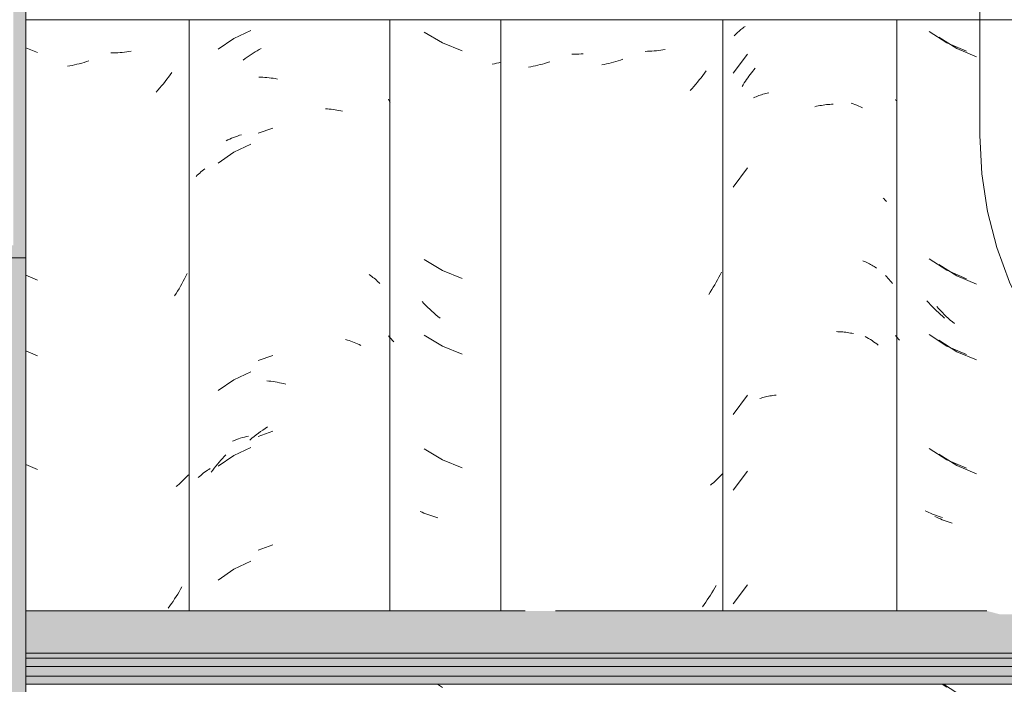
# Model space of a CAD drawing. Header units: metres. Extents: x -28.2 to 13.6, y -1.6 to 5.9.
# Tile 32 of 159: x -19.7 to -19.308, y 3.514 to 3.778. Entities that reach past the tile are written whole.
import ezdxf

# ---------------------------------------------------------------- set-up
doc = ezdxf.new("R2010")
doc.units = ezdxf.units.M
doc.linetypes.add('Traço', pattern=[0.00635, 0.003175, -0.003175])
for name, color, linetype, lineweight in [('A-ANNO-SYMB', 7, 'Continuous', 9), ('A-GLAZ-CWMG', 7, 'Continuous', 5), ('A-ROOF', 7, 'Continuous', 5)]:
    doc.layers.add(name, color=color, linetype=linetype, lineweight=lineweight)

# ---------------------------------------------------------------- blocks, each defined once
blk = doc.blocks.new('FP_92-D')
at = {"layer": 'A-GLAZ-CWMG', "color": 9, "true_color": 0xc0c0c0}
for p, q in [((-19.53906, 3.77336), (-19.53183, 3.76899)), ((-19.53183, 3.76899), (-19.52398, 3.76585)), ((-19.51117, 3.76072), (-19.51204, 3.76055)), ((-19.5103, 3.76091), (-19.51117, 3.76072)), ((-19.50944, 3.76111), (-19.5103, 3.76091)), ((-19.50857, 3.76132), (-19.50944, 3.76111)), ((-19.55298, 3.74598), (-19.55332, 3.74671)), ((-19.55264, 3.74526), (-19.55298, 3.74598)), ((-19.53906, 3.68293), (-19.53183, 3.67857)), ((-19.53183, 3.67857), (-19.52398, 3.67542)), ((-19.53919, 3.66543), (-19.53994, 3.66623)), ((-19.53842, 3.66465), (-19.53919, 3.66543)), ((-19.53765, 3.66388), (-19.53842, 3.66465)), ((-19.53686, 3.66312), (-19.53765, 3.66388)), ((-19.53607, 3.66238), (-19.53686, 3.66312)), ((-19.53527, 3.66165), (-19.53607, 3.66238)), ((-19.53446, 3.66094), (-19.53527, 3.66165)), ((-19.53364, 3.66024), (-19.53446, 3.66094)), ((-19.53281, 3.65956), (-19.53364, 3.66024)), ((-19.55281, 3.65192), (-19.55332, 3.65251)), ((-19.55228, 3.65133), (-19.55281, 3.65192)), ((-19.55173, 3.65075), (-19.55228, 3.65133)), ((-19.53906, 3.65279), (-19.53183, 3.64842)), ((-19.55117, 3.65018), (-19.55173, 3.65075)), ((-19.53183, 3.64842), (-19.52398, 3.64528)), ((-19.53906, 3.60758), (-19.53183, 3.60321)), ((-19.53183, 3.60321), (-19.52398, 3.60007)), ((-19.53998, 3.5824), (-19.54072, 3.58273)), ((-19.53922, 3.58208), (-19.53998, 3.5824)), ((-19.53846, 3.58177), (-19.53922, 3.58208)), ((-19.53769, 3.58148), (-19.53846, 3.58177)), ((-19.5369, 3.5812), (-19.53769, 3.58148)), ((-19.53611, 3.58094), (-19.5369, 3.5812)), ((-19.53531, 3.58069), (-19.53611, 3.58094)), ((-19.5345, 3.58045), (-19.53531, 3.58069)), ((-19.53368, 3.58023), (-19.5345, 3.58045)), ((-19.53388, 3.51402), (-19.53183, 3.51278))]:
    blk.add_line(p, q, dxfattribs=at)
blk = doc.blocks.new('FP_93-D')
at = {"layer": 'A-GLAZ-CWMG', "color": 9, "true_color": 0xc0c0c0}
for p, q in [((-19.60806, 3.77394), (-19.61489, 3.77078)), ((-19.61489, 3.77078), (-19.62107, 3.76648)), ((-19.60799, 3.76443), (-19.6072, 3.76494)), ((-19.6072, 3.76494), (-19.6064, 3.76544)), ((-19.6064, 3.76544), (-19.6056, 3.76593)), ((-19.6056, 3.76593), (-19.60479, 3.7664)), ((-19.60479, 3.7664), (-19.60398, 3.76685)), ((-19.6111, 3.76222), (-19.61033, 3.76279)), ((-19.61033, 3.76279), (-19.60956, 3.76335)), ((-19.60956, 3.76335), (-19.60878, 3.7639)), ((-19.60878, 3.7639), (-19.60799, 3.76443)), ((-19.60493, 3.75543), (-19.60411, 3.75541)), ((-19.60411, 3.75541), (-19.6033, 3.75537)), ((-19.6033, 3.75537), (-19.60248, 3.75532)), ((-19.60248, 3.75532), (-19.60166, 3.75525)), ((-19.60166, 3.75525), (-19.60083, 3.75516)), ((-19.60083, 3.75516), (-19.6, 3.75506)), ((-19.6, 3.75506), (-19.59917, 3.75494)), ((-19.59917, 3.75494), (-19.59834, 3.75481)), ((-19.59834, 3.75481), (-19.59751, 3.75466)), ((-19.57842, 3.74285), (-19.57763, 3.7428)), ((-19.57763, 3.7428), (-19.57685, 3.74273)), ((-19.57685, 3.74273), (-19.57608, 3.74264)), ((-19.57608, 3.74264), (-19.57531, 3.74255)), ((-19.57531, 3.74255), (-19.57455, 3.74243)), ((-19.57455, 3.74243), (-19.5738, 3.7423)), ((-19.5738, 3.7423), (-19.57305, 3.74216)), ((-19.57305, 3.74216), (-19.57231, 3.74201)), ((-19.57231, 3.74201), (-19.57158, 3.74184)), ((-19.61489, 3.72556), (-19.62107, 3.72127)), ((-19.60806, 3.72872), (-19.61489, 3.72556)), ((-19.62843, 3.71728), (-19.62795, 3.71771)), ((-19.62795, 3.71771), (-19.62745, 3.71813)), ((-19.62745, 3.71813), (-19.62693, 3.71854)), ((-19.62693, 3.71854), (-19.62641, 3.71894)), ((-19.62982, 3.71594), (-19.62937, 3.7164)), ((-19.62937, 3.7164), (-19.62891, 3.71685)), ((-19.62891, 3.71685), (-19.62843, 3.71728)), ((-19.56101, 3.67692), (-19.56049, 3.67656)), ((-19.56049, 3.67656), (-19.55999, 3.6762)), ((-19.55999, 3.6762), (-19.5595, 3.67582)), ((-19.5595, 3.67582), (-19.55901, 3.67543)), ((-19.55901, 3.67543), (-19.55854, 3.67504)), ((-19.55854, 3.67504), (-19.55809, 3.67464)), ((-19.55809, 3.67464), (-19.55764, 3.67423)), ((-19.55764, 3.67423), (-19.5572, 3.67381)), ((-19.5572, 3.67381), (-19.55678, 3.67338)), ((-19.57036, 3.65109), (-19.56965, 3.65088)), ((-19.56965, 3.65088), (-19.56895, 3.65066)), ((-19.56895, 3.65066), (-19.56826, 3.65042)), ((-19.56826, 3.65042), (-19.56758, 3.65017)), ((-19.56758, 3.65017), (-19.56691, 3.64991)), ((-19.56691, 3.64991), (-19.56625, 3.64964)), ((-19.56625, 3.64964), (-19.5656, 3.64935)), ((-19.5656, 3.64935), (-19.56496, 3.64905)), ((-19.56496, 3.64905), (-19.56433, 3.64874)), ((-19.60806, 3.6383), (-19.61489, 3.63513)), ((-19.61489, 3.63513), (-19.62107, 3.63084)), ((-19.60173, 3.63468), (-19.6009, 3.6346)), ((-19.6009, 3.6346), (-19.60007, 3.6345)), ((-19.60007, 3.6345), (-19.59924, 3.63438)), ((-19.59924, 3.63438), (-19.59841, 3.63425)), ((-19.59841, 3.63425), (-19.59758, 3.6341)), ((-19.59758, 3.6341), (-19.59674, 3.63394)), ((-19.59674, 3.63394), (-19.5959, 3.63376)), ((-19.5959, 3.63376), (-19.59506, 3.63356)), ((-19.59506, 3.63356), (-19.59422, 3.63335)), ((-19.60806, 3.60815), (-19.61489, 3.60499)), ((-19.61489, 3.60499), (-19.62107, 3.6007)), ((-19.6194, 3.60384), (-19.61873, 3.60458)), ((-19.61873, 3.60458), (-19.61804, 3.6053)), ((-19.62261, 3.59997), (-19.62199, 3.60077)), ((-19.62199, 3.60077), (-19.62136, 3.60156)), ((-19.62136, 3.60156), (-19.62072, 3.60233)), ((-19.62072, 3.60233), (-19.62006, 3.60309)), ((-19.62006, 3.60309), (-19.6194, 3.60384)), ((-19.62898, 3.59621), (-19.6285, 3.59665)), ((-19.6285, 3.59665), (-19.62801, 3.59709)), ((-19.62801, 3.59709), (-19.6275, 3.59751)), ((-19.6275, 3.59751), (-19.62698, 3.59793)), ((-19.62698, 3.59793), (-19.62645, 3.59833)), ((-19.62645, 3.59833), (-19.62591, 3.59873)), ((-19.62591, 3.59873), (-19.62535, 3.59911)), ((-19.62535, 3.59911), (-19.62479, 3.59948)), ((-19.62479, 3.59948), (-19.62421, 3.59984)), ((-19.62382, 3.59834), (-19.62322, 3.59916)), ((-19.62322, 3.59916), (-19.62261, 3.59997)), ((-19.60806, 3.56294), (-19.61489, 3.55978)), ((-19.61489, 3.55978), (-19.62107, 3.55548))]:
    blk.add_line(p, q, dxfattribs=at)
blk = doc.blocks.new('Rectangular Mullion - Telha Fibrocimento - Ondulada-V85-D')
at = {"layer": 'A-GLAZ-CWMG'}
for p, q in [((-19.55281, 3.77825), (-19.55281, 3.54319)), ((-19.50857, 3.77825), (-19.50857, 3.54319))]:
    blk.add_line(p, q, dxfattribs=at)
for name in ['FP_93-D', 'FP_92-D']:
    blk.add_blockref(name, (0, 0), dxfattribs=at)
blk = doc.blocks.new('FP_100-D')
at = {"layer": 'A-GLAZ-CWMG', "color": 9, "true_color": 0xc0c0c0}
for p, q in [((-19.59936, 3.73519), (-19.60511, 3.73317)), ((-19.61792, 3.7301), (-19.6172, 3.73046)), ((-19.6172, 3.73046), (-19.61647, 3.7308)), ((-19.61647, 3.7308), (-19.61573, 3.73112)), ((-19.61573, 3.73112), (-19.61497, 3.73143)), ((-19.61497, 3.73143), (-19.6142, 3.73173)), ((-19.6142, 3.73173), (-19.61343, 3.73201)), ((-19.61343, 3.73201), (-19.61264, 3.73228)), ((-19.61264, 3.73228), (-19.61184, 3.73253)), ((-19.59936, 3.64476), (-19.60511, 3.64274)), ((-19.6033, 3.61511), (-19.60241, 3.61572)), ((-19.60241, 3.61572), (-19.60151, 3.61632)), ((-19.61305, 3.61157), (-19.61226, 3.61183)), ((-19.61226, 3.61183), (-19.61145, 3.61208)), ((-19.61145, 3.61208), (-19.61064, 3.61231)), ((-19.61064, 3.61231), (-19.60982, 3.61252)), ((-19.60982, 3.61252), (-19.60899, 3.61272)), ((-19.6085, 3.6111), (-19.60766, 3.61181)), ((-19.60766, 3.61181), (-19.6068, 3.6125)), ((-19.6068, 3.6125), (-19.60594, 3.61318)), ((-19.60594, 3.61318), (-19.60507, 3.61384)), ((-19.59936, 3.61462), (-19.60511, 3.6126)), ((-19.60507, 3.61384), (-19.60419, 3.61449)), ((-19.60419, 3.61449), (-19.6033, 3.61511)), ((-19.61536, 3.6107), (-19.6146, 3.61101)), ((-19.6146, 3.61101), (-19.61383, 3.6113)), ((-19.61383, 3.6113), (-19.61305, 3.61157)), ((-19.59936, 3.56941), (-19.60511, 3.56739))]:
    blk.add_line(p, q, dxfattribs=at)
blk = doc.blocks.new('FP_101-D')
at = {"layer": 'A-GLAZ-CWMG', "color": 9, "true_color": 0xc0c0c0}
for p, q in [((-19.69754, 3.76713), (-19.69293, 3.76519)), ((-19.66281, 3.76505), (-19.66372, 3.76504)), ((-19.66191, 3.76508), (-19.66281, 3.76505)), ((-19.66101, 3.76512), (-19.66191, 3.76508)), ((-19.66012, 3.76518), (-19.66101, 3.76512)), ((-19.65923, 3.76526), (-19.66012, 3.76518)), ((-19.65835, 3.76535), (-19.65923, 3.76526)), ((-19.65748, 3.76546), (-19.65835, 3.76535)), ((-19.65661, 3.76558), (-19.65748, 3.76546)), ((-19.65575, 3.76572), (-19.65661, 3.76558)), ((-19.67632, 3.76075), (-19.67726, 3.76051)), ((-19.67537, 3.76101), (-19.67632, 3.76075)), ((-19.67443, 3.76129), (-19.67537, 3.76101)), ((-19.67349, 3.76158), (-19.67443, 3.76129)), ((-19.67255, 3.76189), (-19.67349, 3.76158)), ((-19.68008, 3.75989), (-19.68102, 3.75972)), ((-19.67914, 3.76008), (-19.68008, 3.75989)), ((-19.6782, 3.76029), (-19.67914, 3.76008)), ((-19.67726, 3.76051), (-19.6782, 3.76029)), ((-19.63952, 3.75728), (-19.64016, 3.75636)), ((-19.64287, 3.75281), (-19.64358, 3.75196)), ((-19.64218, 3.75368), (-19.64287, 3.75281)), ((-19.6415, 3.75456), (-19.64218, 3.75368)), ((-19.64082, 3.75545), (-19.6415, 3.75456)), ((-19.64016, 3.75636), (-19.64082, 3.75545)), ((-19.64503, 3.75029), (-19.64577, 3.74947)), ((-19.6443, 3.75112), (-19.64503, 3.75029)), ((-19.64358, 3.75196), (-19.6443, 3.75112)), ((-19.69754, 3.67671), (-19.69293, 3.67476)), ((-19.63445, 3.67529), (-19.63498, 3.67428)), ((-19.63394, 3.67631), (-19.63445, 3.67529)), ((-19.63344, 3.67734), (-19.63394, 3.67631)), ((-19.63665, 3.67131), (-19.63724, 3.67034)), ((-19.63608, 3.67229), (-19.63665, 3.67131)), ((-19.63553, 3.67328), (-19.63608, 3.67229)), ((-19.63498, 3.67428), (-19.63553, 3.67328)), ((-19.63784, 3.66938), (-19.63845, 3.66843)), ((-19.63724, 3.67034), (-19.63784, 3.66938)), ((-19.69754, 3.64656), (-19.69293, 3.64462)), ((-19.69754, 3.60135), (-19.69293, 3.59941)), ((-19.63392, 3.59619), (-19.63443, 3.59565)), ((-19.63342, 3.59674), (-19.63392, 3.59619)), ((-19.63293, 3.5973), (-19.63342, 3.59674)), ((-19.63721, 3.59309), (-19.63781, 3.59261)), ((-19.63663, 3.59358), (-19.63721, 3.59309)), ((-19.63606, 3.59408), (-19.63663, 3.59358)), ((-19.6355, 3.5946), (-19.63606, 3.59408)), ((-19.63496, 3.59512), (-19.6355, 3.5946)), ((-19.63443, 3.59565), (-19.63496, 3.59512)), ((-19.63719, 3.54985), (-19.63779, 3.54889)), ((-19.63661, 3.55082), (-19.63719, 3.54985)), ((-19.63604, 3.5518), (-19.63661, 3.55082)), ((-19.63548, 3.55279), (-19.63604, 3.5518)), ((-19.63966, 3.54608), (-19.64031, 3.54516)), ((-19.63902, 3.547), (-19.63966, 3.54608)), ((-19.6384, 3.54794), (-19.63902, 3.547)), ((-19.63779, 3.54889), (-19.6384, 3.54794)), ((-19.64031, 3.54516), (-19.64097, 3.54426))]:
    blk.add_line(p, q, dxfattribs=at)
blk = doc.blocks.new('FP_110-D')
at = {"layer": 'A-GLAZ-CWMG', "color": 9, "true_color": 0xc0c0c0}
for p, q in [((-19.33433, 3.77135), (-19.3272, 3.76684)), ((-19.3272, 3.76684), (-19.31941, 3.76354)), ((-19.33433, 3.68092), (-19.3272, 3.67641)), ((-19.3272, 3.67641), (-19.31941, 3.67311)), ((-19.33445, 3.66343), (-19.3352, 3.66424)), ((-19.3337, 3.66263), (-19.33445, 3.66343)), ((-19.33294, 3.66184), (-19.3337, 3.66263)), ((-19.33217, 3.66107), (-19.33294, 3.66184)), ((-19.33139, 3.66031), (-19.33217, 3.66107)), ((-19.33059, 3.65957), (-19.33139, 3.66031)), ((-19.32979, 3.65884), (-19.33059, 3.65957)), ((-19.32898, 3.65812), (-19.32979, 3.65884)), ((-19.32816, 3.65742), (-19.32898, 3.65812)), ((-19.33433, 3.65078), (-19.3272, 3.64626)), ((-19.3272, 3.64626), (-19.31941, 3.64297)), ((-19.33433, 3.60557), (-19.3272, 3.60105)), ((-19.3272, 3.60105), (-19.31941, 3.59775)), ((-19.33523, 3.58041), (-19.33596, 3.58076)), ((-19.33449, 3.58007), (-19.33523, 3.58041)), ((-19.33374, 3.57975), (-19.33449, 3.58007)), ((-19.33298, 3.57944), (-19.33374, 3.57975)), ((-19.33221, 3.57915), (-19.33298, 3.57944)), ((-19.33142, 3.57887), (-19.33221, 3.57915)), ((-19.33063, 3.5786), (-19.33142, 3.57887)), ((-19.32983, 3.57835), (-19.33063, 3.5786)), ((-19.32902, 3.57811), (-19.32983, 3.57835)), ((-19.33256, 3.51402), (-19.3272, 3.51062))]:
    blk.add_line(p, q, dxfattribs=at)
blk = doc.blocks.new('FP_111-D')
at = {"layer": 'A-GLAZ-CWMG', "color": 9, "true_color": 0xc0c0c0}
for p, q in [((-19.36929, 3.74513), (-19.3685, 3.74485)), ((-19.3685, 3.74485), (-19.36773, 3.74456)), ((-19.36773, 3.74456), (-19.36697, 3.74425)), ((-19.36697, 3.74425), (-19.36621, 3.74393)), ((-19.36621, 3.74393), (-19.36547, 3.7436)), ((-19.36547, 3.7436), (-19.36474, 3.74325)), ((-19.35561, 3.67653), (-19.35511, 3.67602)), ((-19.35511, 3.67602), (-19.35461, 3.67549)), ((-19.35461, 3.67549), (-19.35414, 3.67496)), ((-19.35414, 3.67496), (-19.35367, 3.67442)), ((-19.35367, 3.67442), (-19.35322, 3.67388)), ((-19.35322, 3.67388), (-19.35279, 3.67332)), ((-19.36367, 3.65227), (-19.36297, 3.65189)), ((-19.36297, 3.65189), (-19.36228, 3.65149)), ((-19.36228, 3.65149), (-19.36161, 3.65109)), ((-19.36161, 3.65109), (-19.36094, 3.65067)), ((-19.36094, 3.65067), (-19.3603, 3.65024)), ((-19.3603, 3.65024), (-19.35966, 3.64979)), ((-19.35966, 3.64979), (-19.35904, 3.64934)), ((-19.35904, 3.64934), (-19.35843, 3.64887))]:
    blk.add_line(p, q, dxfattribs=at)
blk = doc.blocks.new('FP_112-D')
at = {"layer": 'A-GLAZ-CWMG', "color": 9, "true_color": 0xc0c0c0}
for p, q in [((-19.47852, 3.76457), (-19.47942, 3.76455)), ((-19.47762, 3.7646), (-19.47852, 3.76457)), ((-19.47672, 3.76465), (-19.47762, 3.7646)), ((-19.47583, 3.76472), (-19.47672, 3.76465)), ((-19.49106, 3.7609), (-19.492, 3.76063)), ((-19.49012, 3.76119), (-19.49106, 3.7609)), ((-19.48918, 3.76149), (-19.49012, 3.76119)), ((-19.47942, 3.76455), (-19.48033, 3.76455)), ((-19.49671, 3.75956), (-19.49765, 3.7594)), ((-19.49577, 3.75974), (-19.49671, 3.75956)), ((-19.49483, 3.75994), (-19.49577, 3.75974)), ((-19.49389, 3.76015), (-19.49483, 3.75994)), ((-19.49295, 3.76039), (-19.49389, 3.76015)), ((-19.492, 3.76063), (-19.49295, 3.76039))]:
    blk.add_line(p, q, dxfattribs=at)
blk = doc.blocks.new('Rectangular Mullion - Telha Fibrocimento - Ondulada-V99-D')
at = {"layer": 'A-GLAZ-CWMG'}
blk.add_line((-19.63257, 3.77825), (-19.63257, 3.54319), dxfattribs=at)
for name in ['FP_111-D', 'FP_100-D', 'FP_101-D', 'FP_110-D', 'FP_112-D']:
    blk.add_blockref(name, (0, 0), dxfattribs=at)
blk = doc.blocks.new('FP_117-D')
at = {"layer": 'A-GLAZ-CWMG', "color": 9, "true_color": 0xc0c0c0}
for p, q in [((-19.33824, 3.77361), (-19.33114, 3.76904)), ((-19.33114, 3.76904), (-19.32338, 3.76569)), ((-19.35135, 3.74593), (-19.35161, 3.74652)), ((-19.33824, 3.68318), (-19.33114, 3.67861)), ((-19.33114, 3.67861), (-19.32338, 3.67526)), ((-19.33836, 3.66569), (-19.3391, 3.66651)), ((-19.33762, 3.66488), (-19.33836, 3.66569)), ((-19.33686, 3.66409), (-19.33762, 3.66488)), ((-19.33609, 3.66331), (-19.33686, 3.66409)), ((-19.33531, 3.66255), (-19.33609, 3.66331)), ((-19.33452, 3.6618), (-19.33531, 3.66255)), ((-19.33373, 3.66106), (-19.33452, 3.6618)), ((-19.33292, 3.66034), (-19.33373, 3.66106)), ((-19.33211, 3.65963), (-19.33292, 3.66034)), ((-19.35121, 3.65223), (-19.35161, 3.65272)), ((-19.3508, 3.65175), (-19.35121, 3.65223)), ((-19.35038, 3.65127), (-19.3508, 3.65175)), ((-19.34995, 3.6508), (-19.35038, 3.65127)), ((-19.33824, 3.65304), (-19.33114, 3.64847)), ((-19.33114, 3.64847), (-19.32338, 3.64512)), ((-19.33824, 3.60783), (-19.33114, 3.60325)), ((-19.33114, 3.60325), (-19.32338, 3.5999)), ((-19.33914, 3.58268), (-19.33986, 3.58303)), ((-19.3384, 3.58233), (-19.33914, 3.58268)), ((-19.33765, 3.58201), (-19.3384, 3.58233)), ((-19.3369, 3.58169), (-19.33765, 3.58201)), ((-19.33613, 3.58139), (-19.3369, 3.58169)), ((-19.33535, 3.5811), (-19.33613, 3.58139)), ((-19.33456, 3.58083), (-19.33535, 3.5811)), ((-19.33377, 3.58057), (-19.33456, 3.58083)), ((-19.33296, 3.58033), (-19.33377, 3.58057)), ((-19.33299, 3.51402), (-19.33114, 3.51283))]:
    blk.add_line(p, q, dxfattribs=at)
blk = doc.blocks.new('FP_118-D')
at = {"layer": 'A-GLAZ-CWMG', "color": 9, "true_color": 0xc0c0c0}
for p, q in [((-19.41544, 3.77218), (-19.41509, 3.77255)), ((-19.41509, 3.77255), (-19.41473, 3.77291)), ((-19.41473, 3.77291), (-19.41435, 3.77327)), ((-19.41435, 3.77327), (-19.41396, 3.77361)), ((-19.41396, 3.77361), (-19.41357, 3.77395)), ((-19.41357, 3.77395), (-19.41316, 3.77429)), ((-19.41316, 3.77429), (-19.41274, 3.77461)), ((-19.41274, 3.77461), (-19.41232, 3.77493)), ((-19.41232, 3.77493), (-19.41188, 3.77524)), ((-19.41188, 3.77524), (-19.41143, 3.77554)), ((-19.41579, 3.77181), (-19.41544, 3.77218)), ((-19.41048, 3.76456), (-19.4162, 3.75695)), ((-19.40941, 3.75646), (-19.40891, 3.7571)), ((-19.40891, 3.7571), (-19.40841, 3.75774)), ((-19.40841, 3.75774), (-19.4079, 3.75836)), ((-19.4079, 3.75836), (-19.40738, 3.75898)), ((-19.41219, 3.75241), (-19.41175, 3.7531)), ((-19.41175, 3.7531), (-19.4113, 3.75379)), ((-19.4113, 3.75379), (-19.41084, 3.75447)), ((-19.41084, 3.75447), (-19.41037, 3.75514)), ((-19.41037, 3.75514), (-19.4099, 3.75581)), ((-19.4099, 3.75581), (-19.40941, 3.75646)), ((-19.41262, 3.7517), (-19.41219, 3.75241)), ((-19.40318, 3.74888), (-19.4026, 3.74901)), ((-19.4026, 3.74901), (-19.40201, 3.74914)), ((-19.40812, 3.74721), (-19.4076, 3.74744)), ((-19.4076, 3.74744), (-19.40707, 3.74765)), ((-19.40707, 3.74765), (-19.40654, 3.74786)), ((-19.40654, 3.74786), (-19.406, 3.74806)), ((-19.406, 3.74806), (-19.40545, 3.74824)), ((-19.40545, 3.74824), (-19.40489, 3.74842)), ((-19.40489, 3.74842), (-19.40433, 3.74858)), ((-19.40433, 3.74858), (-19.40376, 3.74874)), ((-19.40376, 3.74874), (-19.40318, 3.74888)), ((-19.38372, 3.74367), (-19.38305, 3.74382)), ((-19.38305, 3.74382), (-19.38239, 3.74396)), ((-19.38239, 3.74396), (-19.38172, 3.74409)), ((-19.38172, 3.74409), (-19.38105, 3.7442)), ((-19.38105, 3.7442), (-19.38039, 3.7443)), ((-19.38039, 3.7443), (-19.37973, 3.74439)), ((-19.37973, 3.74439), (-19.37907, 3.74447)), ((-19.37907, 3.74447), (-19.37841, 3.74453)), ((-19.37841, 3.74453), (-19.37775, 3.74458)), ((-19.37775, 3.74458), (-19.3771, 3.74462)), ((-19.3771, 3.74462), (-19.37645, 3.74464)), ((-19.41048, 3.71934), (-19.4162, 3.71173)), ((-19.35646, 3.70735), (-19.35614, 3.70702)), ((-19.35614, 3.70702), (-19.35582, 3.70668)), ((-19.35582, 3.70668), (-19.35551, 3.70634)), ((-19.35551, 3.70634), (-19.35522, 3.70599)), ((-19.36454, 3.6824), (-19.36401, 3.68218)), ((-19.36401, 3.68218), (-19.36349, 3.68196)), ((-19.36349, 3.68196), (-19.36298, 3.68173)), ((-19.36298, 3.68173), (-19.36248, 3.68148)), ((-19.36248, 3.68148), (-19.36198, 3.68123)), ((-19.36198, 3.68123), (-19.3615, 3.68097)), ((-19.3615, 3.68097), (-19.36102, 3.6807)), ((-19.36102, 3.6807), (-19.36055, 3.68042)), ((-19.36055, 3.68042), (-19.36009, 3.68013)), ((-19.36009, 3.68013), (-19.35964, 3.67983)), ((-19.35964, 3.67983), (-19.3592, 3.67952)), ((-19.37512, 3.65423), (-19.37448, 3.65421)), ((-19.37448, 3.65421), (-19.37385, 3.65419)), ((-19.37385, 3.65419), (-19.37322, 3.65415)), ((-19.37322, 3.65415), (-19.37259, 3.6541)), ((-19.37259, 3.6541), (-19.37197, 3.65404)), ((-19.37197, 3.65404), (-19.37136, 3.65397)), ((-19.37136, 3.65397), (-19.37075, 3.65389)), ((-19.37075, 3.65389), (-19.37015, 3.65379)), ((-19.37015, 3.65379), (-19.36955, 3.65368)), ((-19.36955, 3.65368), (-19.36896, 3.65357)), ((-19.36896, 3.65357), (-19.36837, 3.65344)), ((-19.41048, 3.62891), (-19.4162, 3.6213)), ((-19.40557, 3.62763), (-19.40501, 3.62781)), ((-19.40501, 3.62781), (-19.40445, 3.62798)), ((-19.40445, 3.62798), (-19.40388, 3.62814)), ((-19.40388, 3.62814), (-19.40331, 3.62828)), ((-19.40331, 3.62828), (-19.40273, 3.62842)), ((-19.40273, 3.62842), (-19.40214, 3.62854)), ((-19.40214, 3.62854), (-19.40154, 3.62865)), ((-19.40154, 3.62865), (-19.40094, 3.62875)), ((-19.40094, 3.62875), (-19.40034, 3.62884)), ((-19.40034, 3.62884), (-19.39972, 3.62892)), ((-19.39972, 3.62892), (-19.39911, 3.62899)), ((-19.41048, 3.59877), (-19.4162, 3.59116)), ((-19.41048, 3.55356), (-19.4162, 3.54595))]:
    blk.add_line(p, q, dxfattribs=at)
blk = doc.blocks.new('FP_119-D')
at = {"layer": 'A-GLAZ-CWMG', "color": 9, "true_color": 0xc0c0c0}
for p, q in [((-19.4503, 3.76568), (-19.45121, 3.76567)), ((-19.4494, 3.76571), (-19.4503, 3.76568)), ((-19.4485, 3.76575), (-19.4494, 3.76571)), ((-19.44761, 3.76581), (-19.4485, 3.76575)), ((-19.44672, 3.76589), (-19.44761, 3.76581)), ((-19.44584, 3.76598), (-19.44672, 3.76589)), ((-19.44496, 3.76609), (-19.44584, 3.76598)), ((-19.4441, 3.76621), (-19.44496, 3.76609)), ((-19.44324, 3.76635), (-19.4441, 3.76621)), ((-19.46662, 3.76068), (-19.46756, 3.76048)), ((-19.46568, 3.76089), (-19.46662, 3.76068)), ((-19.46474, 3.76111), (-19.46568, 3.76089)), ((-19.4638, 3.76136), (-19.46474, 3.76111)), ((-19.46286, 3.76162), (-19.4638, 3.76136)), ((-19.46191, 3.7619), (-19.46286, 3.76162)), ((-19.46097, 3.7622), (-19.46191, 3.7619)), ((-19.46004, 3.76251), (-19.46097, 3.7622)), ((-19.46756, 3.76048), (-19.4685, 3.76031)), ((-19.42763, 3.75695), (-19.42829, 3.75605)), ((-19.42698, 3.75787), (-19.42763, 3.75695)), ((-19.43034, 3.75342), (-19.43105, 3.75256)), ((-19.42965, 3.75428), (-19.43034, 3.75342)), ((-19.42896, 3.75516), (-19.42965, 3.75428)), ((-19.42829, 3.75605), (-19.42896, 3.75516)), ((-19.4325, 3.7509), (-19.43325, 3.75008)), ((-19.43177, 3.75172), (-19.4325, 3.7509)), ((-19.43105, 3.75256), (-19.43177, 3.75172)), ((-19.42241, 3.67485), (-19.42296, 3.67385)), ((-19.42188, 3.67586), (-19.42241, 3.67485)), ((-19.42136, 3.67687), (-19.42188, 3.67586)), ((-19.42086, 3.6779), (-19.42136, 3.67687)), ((-19.42468, 3.67092), (-19.42529, 3.66996)), ((-19.4241, 3.67189), (-19.42468, 3.67092)), ((-19.42352, 3.67286), (-19.4241, 3.67189)), ((-19.42296, 3.67385), (-19.42352, 3.67286)), ((-19.42529, 3.66996), (-19.4259, 3.66902)), ((-19.42185, 3.59622), (-19.42239, 3.59569)), ((-19.42134, 3.59676), (-19.42185, 3.59622)), ((-19.42083, 3.5973), (-19.42134, 3.59676)), ((-19.42034, 3.59786), (-19.42083, 3.5973)), ((-19.42466, 3.59367), (-19.42526, 3.59319)), ((-19.42407, 3.59416), (-19.42466, 3.59367)), ((-19.42349, 3.59466), (-19.42407, 3.59416)), ((-19.42293, 3.59517), (-19.42349, 3.59466)), ((-19.42239, 3.59569), (-19.42293, 3.59517)), ((-19.42291, 3.55336), (-19.42347, 3.55237)), ((-19.42524, 3.54947), (-19.42585, 3.54852)), ((-19.42464, 3.55043), (-19.42524, 3.54947)), ((-19.42405, 3.5514), (-19.42464, 3.55043)), ((-19.42347, 3.55237), (-19.42405, 3.5514)), ((-19.42777, 3.54576), (-19.42843, 3.54486)), ((-19.42712, 3.54667), (-19.42777, 3.54576)), ((-19.42648, 3.54759), (-19.42712, 3.54667)), ((-19.42585, 3.54852), (-19.42648, 3.54759))]:
    blk.add_line(p, q, dxfattribs=at)
blk = doc.blocks.new('Rectangular Mullion - Telha Fibrocimento - Ondulada-V113-D')
at = {"layer": 'A-GLAZ-CWMG'}
for p, q in [((-19.42032, 3.77825), (-19.42032, 3.54319)), ((-19.3511, 3.77825), (-19.3511, 3.54319))]:
    blk.add_line(p, q, dxfattribs=at)
for name in ['FP_118-D', 'FP_117-D', 'FP_119-D']:
    blk.add_blockref(name, (0, 0), dxfattribs=at)
blk = doc.blocks.new('LONGARINA_STEEL_FRAME1 - LONGARINA_STEEL_FRAME-2562852-D')
at = {"layer": 'A-ROOF', "true_color": 0x9fa09c}
h = blk.add_hatch(color=253, dxfattribs=at)
h.paths.add_polyline_path([(-18.41504, 3.68355), (-18.41004, 3.68355), (-18.41004, 3.82309), (-18.44504, 3.82309), (-18.44504, 3.81298), (-18.44004, 3.81298), (-18.44004, 3.81804), (-18.41504, 3.81804), (-18.41504, 3.6886), (-18.44004, 3.6886), (-18.44024, 3.69366), (-18.44504, 3.69366), (-18.44504, 3.68355), (-18.44004, 3.68355)])
h.paths.add_polyline_path([(-19.72935, 3.68355), (-19.69754, 3.68355), (-19.69754, 3.82309), (-19.73254, 3.82309), (-19.73254, 3.81298), (-19.72754, 3.81298), (-19.72754, 3.81804), (-19.70254, 3.81804), (-19.70254, 3.6886), (-19.72754, 3.6886), (-19.72789, 3.69366), (-19.73254, 3.69366), (-19.73254, 3.68355), (-19.73039, 3.68355)])
h.paths.add_polyline_path([(-20.98504, 3.68355), (-20.98504, 3.69366), (-20.99004, 3.69366), (-20.99004, 3.6886), (-21.01504, 3.6886), (-21.01504, 3.81804), (-20.99004, 3.81804), (-20.99004, 3.81298), (-20.98504, 3.81298), (-20.98504, 3.82309), (-21.02004, 3.82309), (-21.02004, 3.68355), (-20.99004, 3.68355)])
blk.add_hatch(color=253, dxfattribs=at).paths.add_polyline_path([(-19.69754, 2.65), (-19.69754, 3.68355), (-19.73254, 3.68355), (-19.73254, 2.65)])
h = blk.add_hatch(color=253, dxfattribs=at)
h.paths.add_polyline_path([(-18.49283, 3.52638), (-18.44504, 3.52638), (-18.44504, 3.54319), (-18.73807, 3.54319), (-18.74476, 3.54166), (-18.75707, 3.54184), (-18.76224, 3.54319), (-19.29107, 3.54319), (-19.29776, 3.54166), (-19.31007, 3.54184), (-19.31524, 3.54319), (-19.69754, 3.54319), (-19.69754, 3.52638), (-18.56204, 3.52638)])
h.paths.add_polyline_path([(-20.96296, 3.52638), (-19.73254, 3.52638), (-19.73254, 3.54319), (-19.84407, 3.54319), (-19.85076, 3.54166), (-19.86307, 3.54184), (-19.86824, 3.54319), (-20.39707, 3.54319), (-20.40376, 3.54166), (-20.41607, 3.54184), (-20.42262, 3.54319), (-20.98504, 3.54319), (-20.98504, 3.52638)])
h = blk.add_hatch(color=253, dxfattribs=at)
h.paths.add_polyline_path([(-18.49283, 3.5244), (-18.44504, 3.5244), (-18.44504, 3.52638), (-19.69754, 3.52638), (-19.69754, 3.5244), (-18.56204, 3.5244)])
h.paths.add_polyline_path([(-20.96296, 3.5244), (-19.73254, 3.5244), (-19.73254, 3.52638), (-20.98504, 3.52638), (-20.98504, 3.5244)])
h = blk.add_hatch(color=253, dxfattribs=at)
h.paths.add_polyline_path([(-19.69754, 3.52114), (-18.44504, 3.52114), (-18.44504, 3.5244), (-19.69754, 3.5244), (-19.69754, 3.52247)])
h.paths.add_polyline_path([(-20.86804, 3.52114), (-19.73254, 3.52114), (-19.73254, 3.5244), (-20.98504, 3.5244), (-20.98504, 3.52114), (-20.96296, 3.52114)])
h = blk.add_hatch(color=253, dxfattribs=at)
h.paths.add_polyline_path([(-19.86724, 3.51728), (-19.73254, 3.51728), (-19.73254, 3.52114), (-20.98504, 3.52114), (-20.98504, 3.51728), (-19.88228, 3.51728)])
h.paths.add_polyline_path([(-18.44504, 3.51728), (-18.44504, 3.52114), (-19.69754, 3.52114), (-19.69754, 3.51728), (-18.49283, 3.51728)])
h = blk.add_hatch(color=253, dxfattribs=at)
h.paths.add_polyline_path([(-18.48735, 3.51402), (-18.44504, 3.51402), (-18.44504, 3.51728), (-19.69754, 3.51728), (-19.69754, 3.51402), (-18.49283, 3.51402)])
h.paths.add_polyline_path([(-20.97527, 3.51402), (-19.73254, 3.51402), (-19.73254, 3.51728), (-20.98504, 3.51728), (-20.98504, 3.51402), (-20.98336, 3.51402)])
at = {"layer": 'A-ROOF', "lineweight": 15}
for p, q in [((-19.69754, 3.68355), (-19.69754, 3.82309)), ((-19.73254, 3.68355), (-19.69754, 3.68355))]:
    blk.add_line(p, q, dxfattribs=at)
at = {"layer": 'A-ROOF'}
for p, q in [((-18.44504, 3.77825), (-19.69754, 3.77825)), ((-19.69754, 3.68355), (-19.69754, 2.65)), ((-19.49894, 3.54319), (-19.69754, 3.54319)), ((-19.31524, 3.54319), (-19.48682, 3.54319)), ((-18.44504, 3.52638), (-19.69754, 3.52638)), ((-18.44504, 3.5244), (-19.69754, 3.5244)), ((-18.44504, 3.52114), (-19.69754, 3.52114)), ((-18.44504, 3.51728), (-19.69754, 3.51728)), ((-18.44504, 3.51402), (-19.69754, 3.51402))]:
    blk.add_line(p, q, dxfattribs=at)

msp = doc.modelspace()

# ---------------------------------------------------------------- linework, layer by layer
at = {"layer": 'A-ANNO-SYMB', "linetype": 'Traço'}
msp.add_line((-19.31803, 4.43209), (-19.31803, 3.73227), dxfattribs=at)
msp.add_arc((-19.16803, 3.73227), 0.15, 180, 270, dxfattribs=at)

# ---------------------------------------------------------------- block references
at = {"layer": 'A-GLAZ-CWMG'}
for name in ['Rectangular Mullion - Telha Fibrocimento - Ondulada-V85-D', 'Rectangular Mullion - Telha Fibrocimento - Ondulada-V99-D', 'Rectangular Mullion - Telha Fibrocimento - Ondulada-V113-D']:
    msp.add_blockref(name, (0, 0), dxfattribs=at)
at = {"layer": 'A-ROOF'}
msp.add_blockref('LONGARINA_STEEL_FRAME1 - LONGARINA_STEEL_FRAME-2562852-D', (0, 0), dxfattribs=at)

doc.saveas('drawing.dxf')
